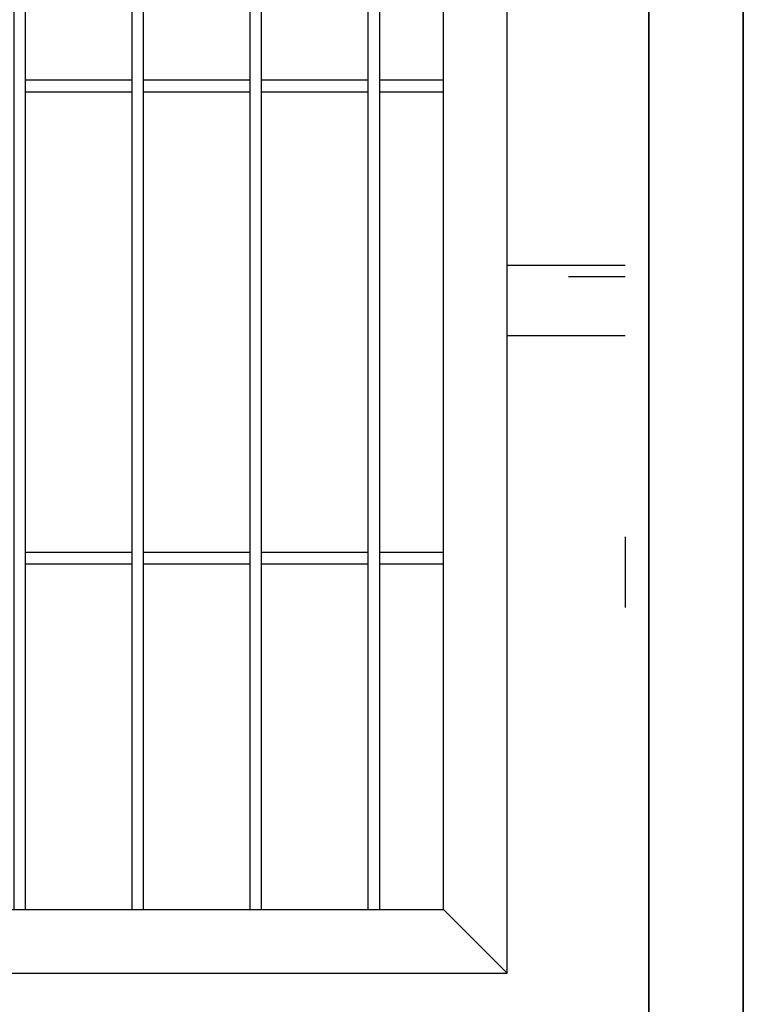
# Model space of a CAD drawing. Header units: inches. Extents: x 43593 to 117387, y -66787 to -26237.
# Tile 111 of 256: x 50106 to 50137, y -33649 to -33607. Entities that reach past the tile are written whole.
import ezdxf

# ---------------------------------------------------------------- set-up
doc = ezdxf.new("R2010")
doc.units = ezdxf.units.IN
doc.header["$MEASUREMENT"] = 0
doc.linetypes.add('ACAD_ISO03W100', pattern=[30, 12, -18])
doc.layers.add('AW OGRODZENIA', color=253, linetype='Continuous')

msp = doc.modelspace()

# ---------------------------------------------------------------- linework, layer by layer
at = {"layer": 'AW OGRODZENIA'}
for p, q in [((50106.568, -33609.351), (50111.072, -33609.351)), ((50106.568, -33609.351), (50111.072, -33609.351)), ((50106.568, -33609.351), (50111.072, -33609.351)), ((50106.568, -33609.351), (50111.072, -33609.351)), ((50106.568, -33609.351), (50111.072, -33609.351)), ((50106.568, -33609.351), (50111.072, -33609.351)), ((50106.568, -33609.351), (50111.072, -33609.351)), ((50106.568, -33609.351), (50111.072, -33609.351)), ((50106.568, -33609.351), (50111.072, -33609.351)), ((50106.568, -33609.351), (50111.072, -33609.351)), ((50106.568, -33609.351), (50111.072, -33609.351)), ((50106.568, -33609.351), (50111.072, -33609.351)), ((50106.568, -33609.351), (50111.072, -33609.351)), ((50106.568, -33609.351), (50111.072, -33609.351)), ((50106.568, -33609.351), (50111.072, -33609.351)), ((50106.568, -33609.351), (50111.072, -33609.351)), ((50106.568, -33609.351), (50111.072, -33609.351)), ((50106.568, -33609.351), (50111.072, -33609.351)), ((50106.568, -33609.351), (50111.072, -33609.351)), ((50106.568, -33609.351), (50111.072, -33609.351)), ((50106.568, -33609.351), (50111.072, -33609.351)), ((50106.568, -33609.351), (50111.072, -33609.351)), ((50106.568, -33609.351), (50111.072, -33609.351)), ((50106.568, -33609.351), (50111.072, -33609.351)), ((50106.568, -33609.351), (50111.072, -33609.351)), ((50111.568, -33609.351), (50116.072, -33609.351)), ((50111.568, -33609.351), (50116.072, -33609.351)), ((50111.568, -33609.351), (50116.072, -33609.351)), ((50111.568, -33609.351), (50116.072, -33609.351)), ((50111.568, -33609.351), (50116.072, -33609.351)), ((50111.568, -33609.351), (50116.072, -33609.351)), ((50111.568, -33609.351), (50116.072, -33609.351)), ((50111.568, -33609.351), (50116.072, -33609.351)), ((50111.568, -33609.351), (50116.072, -33609.351)), ((50111.568, -33609.351), (50116.072, -33609.351)), ((50111.568, -33609.351), (50116.072, -33609.351)), ((50111.568, -33609.351), (50116.072, -33609.351)), ((50111.568, -33609.351), (50116.072, -33609.351)), ((50111.568, -33609.351), (50116.072, -33609.351)), ((50111.568, -33609.351), (50116.072, -33609.351)), ((50111.568, -33609.351), (50116.072, -33609.351)), ((50111.568, -33609.351), (50116.072, -33609.351)), ((50111.568, -33609.351), (50116.072, -33609.351)), ((50111.568, -33609.351), (50116.072, -33609.351)), ((50111.568, -33609.351), (50116.072, -33609.351)), ((50111.568, -33609.351), (50116.072, -33609.351)), ((50111.568, -33609.351), (50116.072, -33609.351)), ((50111.568, -33609.351), (50116.072, -33609.351)), ((50111.568, -33609.351), (50116.072, -33609.351)), ((50111.568, -33609.351), (50116.072, -33609.351)), ((50116.568, -33609.351), (50121.072, -33609.351)), ((50116.568, -33609.351), (50121.072, -33609.351)), ((50116.568, -33609.351), (50121.072, -33609.351)), ((50116.568, -33609.351), (50121.072, -33609.351)), ((50116.568, -33609.351), (50121.072, -33609.351)), ((50116.568, -33609.351), (50121.072, -33609.351)), ((50116.568, -33609.351), (50121.072, -33609.351)), ((50116.568, -33609.351), (50121.072, -33609.351)), ((50116.568, -33609.351), (50121.072, -33609.351)), ((50116.568, -33609.351), (50121.072, -33609.351)), ((50116.568, -33609.351), (50121.072, -33609.351)), ((50116.568, -33609.351), (50121.072, -33609.351)), ((50116.568, -33609.351), (50121.072, -33609.351)), ((50116.568, -33609.351), (50121.072, -33609.351)), ((50116.568, -33609.351), (50121.072, -33609.351)), ((50116.568, -33609.351), (50121.072, -33609.351)), ((50116.568, -33609.351), (50121.072, -33609.351)), ((50116.568, -33609.351), (50121.072, -33609.351)), ((50116.568, -33609.351), (50121.072, -33609.351)), ((50116.568, -33609.351), (50121.072, -33609.351)), ((50116.568, -33609.351), (50121.072, -33609.351)), ((50116.568, -33609.351), (50121.072, -33609.351)), ((50116.568, -33609.351), (50121.072, -33609.351)), ((50116.568, -33609.351), (50121.072, -33609.351)), ((50116.568, -33609.351), (50121.072, -33609.351)), ((50121.568, -33609.351), (50124.268, -33609.351)), ((50121.568, -33609.351), (50124.268, -33609.351)), ((50121.568, -33609.351), (50124.268, -33609.351)), ((50121.568, -33609.351), (50124.268, -33609.351)), ((50121.568, -33609.351), (50124.268, -33609.351)), ((50121.568, -33609.351), (50124.268, -33609.351)), ((50121.568, -33609.351), (50124.268, -33609.351)), ((50121.568, -33609.351), (50124.268, -33609.351)), ((50121.568, -33609.351), (50124.268, -33609.351)), ((50121.568, -33609.351), (50124.268, -33609.351)), ((50121.568, -33609.351), (50124.268, -33609.351)), ((50121.568, -33609.351), (50124.268, -33609.351)), ((50121.568, -33609.351), (50124.268, -33609.351)), ((50121.568, -33609.351), (50124.268, -33609.351)), ((50121.568, -33609.351), (50124.268, -33609.351)), ((50121.568, -33609.351), (50124.268, -33609.351)), ((50121.568, -33609.351), (50124.268, -33609.351)), ((50121.568, -33609.351), (50124.268, -33609.351)), ((50121.568, -33609.351), (50124.268, -33609.351)), ((50121.568, -33609.351), (50124.268, -33609.351)), ((50121.568, -33609.351), (50124.268, -33609.351)), ((50121.568, -33609.351), (50124.268, -33609.351)), ((50121.568, -33609.351), (50124.268, -33609.351)), ((50121.568, -33609.351), (50124.268, -33609.351)), ((50121.568, -33609.351), (50124.268, -33609.351)), ((50106.568, -33609.851), (50111.072, -33609.851)), ((50106.568, -33609.851), (50111.072, -33609.851)), ((50106.568, -33609.851), (50111.072, -33609.851)), ((50106.568, -33609.851), (50111.072, -33609.851)), ((50106.568, -33609.851), (50111.072, -33609.851)), ((50106.568, -33609.851), (50111.072, -33609.851)), ((50106.568, -33609.851), (50111.072, -33609.851)), ((50106.568, -33609.851), (50111.072, -33609.851)), ((50106.568, -33609.851), (50111.072, -33609.851)), ((50106.568, -33609.851), (50111.072, -33609.851)), ((50106.568, -33609.851), (50111.072, -33609.851)), ((50106.568, -33609.851), (50111.072, -33609.851)), ((50106.568, -33609.851), (50111.072, -33609.851)), ((50106.568, -33609.851), (50111.072, -33609.851)), ((50106.568, -33609.851), (50111.072, -33609.851)), ((50106.568, -33609.851), (50111.072, -33609.851)), ((50106.568, -33609.851), (50111.072, -33609.851)), ((50106.568, -33609.851), (50111.072, -33609.851)), ((50106.568, -33609.851), (50111.072, -33609.851)), ((50106.568, -33609.851), (50111.072, -33609.851)), ((50106.568, -33609.851), (50111.072, -33609.851)), ((50106.568, -33609.851), (50111.072, -33609.851)), ((50106.568, -33609.851), (50111.072, -33609.851)), ((50106.568, -33609.851), (50111.072, -33609.851)), ((50106.568, -33609.851), (50111.072, -33609.851)), ((50111.568, -33609.851), (50116.072, -33609.851)), ((50111.568, -33609.851), (50116.072, -33609.851)), ((50111.568, -33609.851), (50116.072, -33609.851)), ((50111.568, -33609.851), (50116.072, -33609.851)), ((50111.568, -33609.851), (50116.072, -33609.851)), ((50111.568, -33609.851), (50116.072, -33609.851)), ((50111.568, -33609.851), (50116.072, -33609.851)), ((50111.568, -33609.851), (50116.072, -33609.851)), ((50111.568, -33609.851), (50116.072, -33609.851)), ((50111.568, -33609.851), (50116.072, -33609.851)), ((50111.568, -33609.851), (50116.072, -33609.851)), ((50111.568, -33609.851), (50116.072, -33609.851)), ((50111.568, -33609.851), (50116.072, -33609.851)), ((50111.568, -33609.851), (50116.072, -33609.851)), ((50111.568, -33609.851), (50116.072, -33609.851)), ((50111.568, -33609.851), (50116.072, -33609.851)), ((50111.568, -33609.851), (50116.072, -33609.851)), ((50111.568, -33609.851), (50116.072, -33609.851)), ((50111.568, -33609.851), (50116.072, -33609.851)), ((50111.568, -33609.851), (50116.072, -33609.851)), ((50111.568, -33609.851), (50116.072, -33609.851)), ((50111.568, -33609.851), (50116.072, -33609.851)), ((50111.568, -33609.851), (50116.072, -33609.851)), ((50111.568, -33609.851), (50116.072, -33609.851)), ((50111.568, -33609.851), (50116.072, -33609.851)), ((50116.568, -33609.851), (50121.072, -33609.851)), ((50116.568, -33609.851), (50121.072, -33609.851)), ((50116.568, -33609.851), (50121.072, -33609.851)), ((50116.568, -33609.851), (50121.072, -33609.851)), ((50116.568, -33609.851), (50121.072, -33609.851)), ((50116.568, -33609.851), (50121.072, -33609.851)), ((50116.568, -33609.851), (50121.072, -33609.851)), ((50116.568, -33609.851), (50121.072, -33609.851)), ((50116.568, -33609.851), (50121.072, -33609.851)), ((50116.568, -33609.851), (50121.072, -33609.851)), ((50116.568, -33609.851), (50121.072, -33609.851)), ((50116.568, -33609.851), (50121.072, -33609.851)), ((50116.568, -33609.851), (50121.072, -33609.851)), ((50116.568, -33609.851), (50121.072, -33609.851)), ((50116.568, -33609.851), (50121.072, -33609.851)), ((50116.568, -33609.851), (50121.072, -33609.851)), ((50116.568, -33609.851), (50121.072, -33609.851)), ((50116.568, -33609.851), (50121.072, -33609.851)), ((50116.568, -33609.851), (50121.072, -33609.851)), ((50116.568, -33609.851), (50121.072, -33609.851)), ((50116.568, -33609.851), (50121.072, -33609.851)), ((50116.568, -33609.851), (50121.072, -33609.851)), ((50116.568, -33609.851), (50121.072, -33609.851)), ((50116.568, -33609.851), (50121.072, -33609.851)), ((50116.568, -33609.851), (50121.072, -33609.851)), ((50121.568, -33609.851), (50124.268, -33609.851)), ((50121.568, -33609.851), (50124.268, -33609.851)), ((50121.568, -33609.851), (50124.268, -33609.851)), ((50121.568, -33609.851), (50124.268, -33609.851)), ((50121.568, -33609.851), (50124.268, -33609.851)), ((50121.568, -33609.851), (50124.268, -33609.851)), ((50121.568, -33609.851), (50124.268, -33609.851)), ((50121.568, -33609.851), (50124.268, -33609.851)), ((50121.568, -33609.851), (50124.268, -33609.851)), ((50121.568, -33609.851), (50124.268, -33609.851)), ((50121.568, -33609.851), (50124.268, -33609.851)), ((50121.568, -33609.851), (50124.268, -33609.851)), ((50121.568, -33609.851), (50124.268, -33609.851)), ((50121.568, -33609.851), (50124.268, -33609.851)), ((50121.568, -33609.851), (50124.268, -33609.851)), ((50121.568, -33609.851), (50124.268, -33609.851)), ((50121.568, -33609.851), (50124.268, -33609.851)), ((50121.568, -33609.851), (50124.268, -33609.851)), ((50121.568, -33609.851), (50124.268, -33609.851)), ((50121.568, -33609.851), (50124.268, -33609.851)), ((50121.568, -33609.851), (50124.268, -33609.851)), ((50121.568, -33609.851), (50124.268, -33609.851)), ((50121.568, -33609.851), (50124.268, -33609.851)), ((50121.568, -33609.851), (50124.268, -33609.851)), ((50121.568, -33609.851), (50124.268, -33609.851)), ((50126.968, -33617.191), (50131.968, -33617.191)), ((50131.968, -33620.191), (50126.968, -33620.191)), ((50131.968, -33628.702), (50131.968, -33631.702)), ((50106.568, -33629.351), (50111.072, -33629.351)), ((50106.568, -33629.351), (50111.072, -33629.351)), ((50106.568, -33629.351), (50111.072, -33629.351)), ((50106.568, -33629.351), (50111.072, -33629.351)), ((50106.568, -33629.351), (50111.072, -33629.351)), ((50106.568, -33629.351), (50111.072, -33629.351)), ((50106.568, -33629.351), (50111.072, -33629.351)), ((50106.568, -33629.351), (50111.072, -33629.351)), ((50106.568, -33629.351), (50111.072, -33629.351)), ((50106.568, -33629.351), (50111.072, -33629.351)), ((50106.568, -33629.351), (50111.072, -33629.351)), ((50106.568, -33629.351), (50111.072, -33629.351)), ((50106.568, -33629.351), (50111.072, -33629.351)), ((50106.568, -33629.351), (50111.072, -33629.351)), ((50106.568, -33629.351), (50111.072, -33629.351)), ((50106.568, -33629.351), (50111.072, -33629.351)), ((50106.568, -33629.351), (50111.072, -33629.351)), ((50106.568, -33629.351), (50111.072, -33629.351)), ((50106.568, -33629.351), (50111.072, -33629.351)), ((50106.568, -33629.351), (50111.072, -33629.351)), ((50106.568, -33629.351), (50111.072, -33629.351)), ((50106.568, -33629.351), (50111.072, -33629.351)), ((50106.568, -33629.351), (50111.072, -33629.351)), ((50106.568, -33629.351), (50111.072, -33629.351)), ((50106.568, -33629.351), (50111.072, -33629.351)), ((50111.568, -33629.351), (50116.072, -33629.351)), ((50111.568, -33629.351), (50116.072, -33629.351)), ((50111.568, -33629.351), (50116.072, -33629.351)), ((50111.568, -33629.351), (50116.072, -33629.351)), ((50111.568, -33629.351), (50116.072, -33629.351)), ((50111.568, -33629.351), (50116.072, -33629.351)), ((50111.568, -33629.351), (50116.072, -33629.351)), ((50111.568, -33629.351), (50116.072, -33629.351)), ((50111.568, -33629.351), (50116.072, -33629.351)), ((50111.568, -33629.351), (50116.072, -33629.351)), ((50111.568, -33629.351), (50116.072, -33629.351)), ((50111.568, -33629.351), (50116.072, -33629.351)), ((50111.568, -33629.351), (50116.072, -33629.351)), ((50111.568, -33629.351), (50116.072, -33629.351)), ((50111.568, -33629.351), (50116.072, -33629.351)), ((50111.568, -33629.351), (50116.072, -33629.351)), ((50111.568, -33629.351), (50116.072, -33629.351)), ((50111.568, -33629.351), (50116.072, -33629.351)), ((50111.568, -33629.351), (50116.072, -33629.351)), ((50111.568, -33629.351), (50116.072, -33629.351)), ((50111.568, -33629.351), (50116.072, -33629.351)), ((50111.568, -33629.351), (50116.072, -33629.351)), ((50111.568, -33629.351), (50116.072, -33629.351)), ((50111.568, -33629.351), (50116.072, -33629.351)), ((50111.568, -33629.351), (50116.072, -33629.351)), ((50116.568, -33629.351), (50121.072, -33629.351)), ((50116.568, -33629.351), (50121.072, -33629.351)), ((50116.568, -33629.351), (50121.072, -33629.351)), ((50116.568, -33629.351), (50121.072, -33629.351)), ((50116.568, -33629.351), (50121.072, -33629.351)), ((50116.568, -33629.351), (50121.072, -33629.351)), ((50116.568, -33629.351), (50121.072, -33629.351)), ((50116.568, -33629.351), (50121.072, -33629.351)), ((50116.568, -33629.351), (50121.072, -33629.351)), ((50116.568, -33629.351), (50121.072, -33629.351)), ((50116.568, -33629.351), (50121.072, -33629.351)), ((50116.568, -33629.351), (50121.072, -33629.351)), ((50116.568, -33629.351), (50121.072, -33629.351)), ((50116.568, -33629.351), (50121.072, -33629.351)), ((50116.568, -33629.351), (50121.072, -33629.351)), ((50116.568, -33629.351), (50121.072, -33629.351)), ((50116.568, -33629.351), (50121.072, -33629.351)), ((50116.568, -33629.351), (50121.072, -33629.351)), ((50116.568, -33629.351), (50121.072, -33629.351)), ((50116.568, -33629.351), (50121.072, -33629.351)), ((50116.568, -33629.351), (50121.072, -33629.351)), ((50116.568, -33629.351), (50121.072, -33629.351)), ((50116.568, -33629.351), (50121.072, -33629.351)), ((50116.568, -33629.351), (50121.072, -33629.351)), ((50116.568, -33629.351), (50121.072, -33629.351)), ((50121.568, -33629.351), (50124.268, -33629.351)), ((50121.568, -33629.351), (50124.268, -33629.351)), ((50121.568, -33629.351), (50124.268, -33629.351)), ((50121.568, -33629.351), (50124.268, -33629.351)), ((50121.568, -33629.351), (50124.268, -33629.351)), ((50121.568, -33629.351), (50124.268, -33629.351)), ((50121.568, -33629.351), (50124.268, -33629.351)), ((50121.568, -33629.351), (50124.268, -33629.351)), ((50121.568, -33629.351), (50124.268, -33629.351)), ((50121.568, -33629.351), (50124.268, -33629.351)), ((50121.568, -33629.351), (50124.268, -33629.351)), ((50121.568, -33629.351), (50124.268, -33629.351)), ((50121.568, -33629.351), (50124.268, -33629.351)), ((50121.568, -33629.351), (50124.268, -33629.351)), ((50121.568, -33629.351), (50124.268, -33629.351)), ((50121.568, -33629.351), (50124.268, -33629.351)), ((50121.568, -33629.351), (50124.268, -33629.351)), ((50121.568, -33629.351), (50124.268, -33629.351)), ((50121.568, -33629.351), (50124.268, -33629.351)), ((50121.568, -33629.351), (50124.268, -33629.351)), ((50121.568, -33629.351), (50124.268, -33629.351)), ((50121.568, -33629.351), (50124.268, -33629.351)), ((50121.568, -33629.351), (50124.268, -33629.351)), ((50121.568, -33629.351), (50124.268, -33629.351)), ((50121.568, -33629.351), (50124.268, -33629.351)), ((50106.568, -33629.851), (50111.072, -33629.851)), ((50106.568, -33629.851), (50111.072, -33629.851)), ((50106.568, -33629.851), (50111.072, -33629.851)), ((50106.568, -33629.851), (50111.072, -33629.851)), ((50106.568, -33629.851), (50111.072, -33629.851)), ((50106.568, -33629.851), (50111.072, -33629.851)), ((50106.568, -33629.851), (50111.072, -33629.851)), ((50106.568, -33629.851), (50111.072, -33629.851)), ((50106.568, -33629.851), (50111.072, -33629.851)), ((50106.568, -33629.851), (50111.072, -33629.851)), ((50106.568, -33629.851), (50111.072, -33629.851)), ((50106.568, -33629.851), (50111.072, -33629.851)), ((50106.568, -33629.851), (50111.072, -33629.851)), ((50106.568, -33629.851), (50111.072, -33629.851)), ((50106.568, -33629.851), (50111.072, -33629.851)), ((50106.568, -33629.851), (50111.072, -33629.851)), ((50106.568, -33629.851), (50111.072, -33629.851)), ((50106.568, -33629.851), (50111.072, -33629.851)), ((50106.568, -33629.851), (50111.072, -33629.851)), ((50106.568, -33629.851), (50111.072, -33629.851)), ((50106.568, -33629.851), (50111.072, -33629.851)), ((50106.568, -33629.851), (50111.072, -33629.851)), ((50106.568, -33629.851), (50111.072, -33629.851)), ((50106.568, -33629.851), (50111.072, -33629.851)), ((50106.568, -33629.851), (50111.072, -33629.851)), ((50111.568, -33629.851), (50116.072, -33629.851)), ((50111.568, -33629.851), (50116.072, -33629.851)), ((50111.568, -33629.851), (50116.072, -33629.851)), ((50111.568, -33629.851), (50116.072, -33629.851)), ((50111.568, -33629.851), (50116.072, -33629.851)), ((50111.568, -33629.851), (50116.072, -33629.851)), ((50111.568, -33629.851), (50116.072, -33629.851)), ((50111.568, -33629.851), (50116.072, -33629.851)), ((50111.568, -33629.851), (50116.072, -33629.851)), ((50111.568, -33629.851), (50116.072, -33629.851)), ((50111.568, -33629.851), (50116.072, -33629.851)), ((50111.568, -33629.851), (50116.072, -33629.851)), ((50111.568, -33629.851), (50116.072, -33629.851)), ((50111.568, -33629.851), (50116.072, -33629.851)), ((50111.568, -33629.851), (50116.072, -33629.851)), ((50111.568, -33629.851), (50116.072, -33629.851)), ((50111.568, -33629.851), (50116.072, -33629.851)), ((50111.568, -33629.851), (50116.072, -33629.851)), ((50111.568, -33629.851), (50116.072, -33629.851)), ((50111.568, -33629.851), (50116.072, -33629.851)), ((50111.568, -33629.851), (50116.072, -33629.851)), ((50111.568, -33629.851), (50116.072, -33629.851)), ((50111.568, -33629.851), (50116.072, -33629.851)), ((50111.568, -33629.851), (50116.072, -33629.851)), ((50111.568, -33629.851), (50116.072, -33629.851)), ((50116.568, -33629.851), (50121.072, -33629.851)), ((50116.568, -33629.851), (50121.072, -33629.851)), ((50116.568, -33629.851), (50121.072, -33629.851)), ((50116.568, -33629.851), (50121.072, -33629.851)), ((50116.568, -33629.851), (50121.072, -33629.851)), ((50116.568, -33629.851), (50121.072, -33629.851)), ((50116.568, -33629.851), (50121.072, -33629.851)), ((50116.568, -33629.851), (50121.072, -33629.851)), ((50116.568, -33629.851), (50121.072, -33629.851)), ((50116.568, -33629.851), (50121.072, -33629.851)), ((50116.568, -33629.851), (50121.072, -33629.851)), ((50116.568, -33629.851), (50121.072, -33629.851)), ((50116.568, -33629.851), (50121.072, -33629.851)), ((50116.568, -33629.851), (50121.072, -33629.851)), ((50116.568, -33629.851), (50121.072, -33629.851)), ((50116.568, -33629.851), (50121.072, -33629.851)), ((50116.568, -33629.851), (50121.072, -33629.851)), ((50116.568, -33629.851), (50121.072, -33629.851)), ((50116.568, -33629.851), (50121.072, -33629.851)), ((50116.568, -33629.851), (50121.072, -33629.851)), ((50116.568, -33629.851), (50121.072, -33629.851)), ((50116.568, -33629.851), (50121.072, -33629.851)), ((50116.568, -33629.851), (50121.072, -33629.851)), ((50116.568, -33629.851), (50121.072, -33629.851)), ((50116.568, -33629.851), (50121.072, -33629.851)), ((50121.568, -33629.851), (50124.268, -33629.851)), ((50121.568, -33629.851), (50124.268, -33629.851)), ((50121.568, -33629.851), (50124.268, -33629.851)), ((50121.568, -33629.851), (50124.268, -33629.851)), ((50121.568, -33629.851), (50124.268, -33629.851)), ((50121.568, -33629.851), (50124.268, -33629.851)), ((50121.568, -33629.851), (50124.268, -33629.851)), ((50121.568, -33629.851), (50124.268, -33629.851)), ((50121.568, -33629.851), (50124.268, -33629.851)), ((50121.568, -33629.851), (50124.268, -33629.851)), ((50121.568, -33629.851), (50124.268, -33629.851)), ((50121.568, -33629.851), (50124.268, -33629.851)), ((50121.568, -33629.851), (50124.268, -33629.851)), ((50121.568, -33629.851), (50124.268, -33629.851)), ((50121.568, -33629.851), (50124.268, -33629.851)), ((50121.568, -33629.851), (50124.268, -33629.851)), ((50121.568, -33629.851), (50124.268, -33629.851)), ((50121.568, -33629.851), (50124.268, -33629.851)), ((50121.568, -33629.851), (50124.268, -33629.851)), ((50121.568, -33629.851), (50124.268, -33629.851)), ((50121.568, -33629.851), (50124.268, -33629.851)), ((50121.568, -33629.851), (50124.268, -33629.851)), ((50121.568, -33629.851), (50124.268, -33629.851)), ((50121.568, -33629.851), (50124.268, -33629.851)), ((50121.568, -33629.851), (50124.268, -33629.851)), ((50126.968, -33647.191), (50124.268, -33644.491))]:
    msp.add_line(p, q, dxfattribs=at)
at = {"layer": 'AW OGRODZENIA', "linetype": 'ACAD_ISO03W100', "ltscale": 0.2}
msp.add_line((50131.968, -33617.691), (50126.968, -33617.691), dxfattribs=at)
at = {"layer": 'AW OGRODZENIA', "color": 0}
for points in [[(50136.968, -33525.191), (50132.968, -33525.191), (50132.968, -33678.697), (50136.968, -33678.697)], [(50132.968, -33525.191), (50136.968, -33525.191), (50136.968, -33678.697), (50132.968, -33678.697)]]:
    msp.add_lwpolyline(points, close=True, dxfattribs=at)
at = {"layer": 'AW OGRODZENIA'}
for points in [[(49886.968, -33647.191), (50126.968, -33647.191), (50126.968, -33527.191), (49886.968, -33527.191)], [(49889.668, -33644.491), (50124.268, -33644.491), (50124.268, -33529.891), (49889.668, -33529.891)], [(50106.568, -33529.891), (50106.072, -33529.891), (50106.072, -33644.491), (50106.568, -33644.491)], [(50111.568, -33529.891), (50111.072, -33529.891), (50111.072, -33644.491), (50111.568, -33644.491)], [(50116.568, -33529.891), (50116.072, -33529.891), (50116.072, -33644.491), (50116.568, -33644.491)], [(50121.568, -33529.891), (50121.072, -33529.891), (50121.072, -33644.491), (50121.568, -33644.491)]]:
    msp.add_lwpolyline(points, close=True, dxfattribs=at)

doc.saveas('drawing.dxf')
